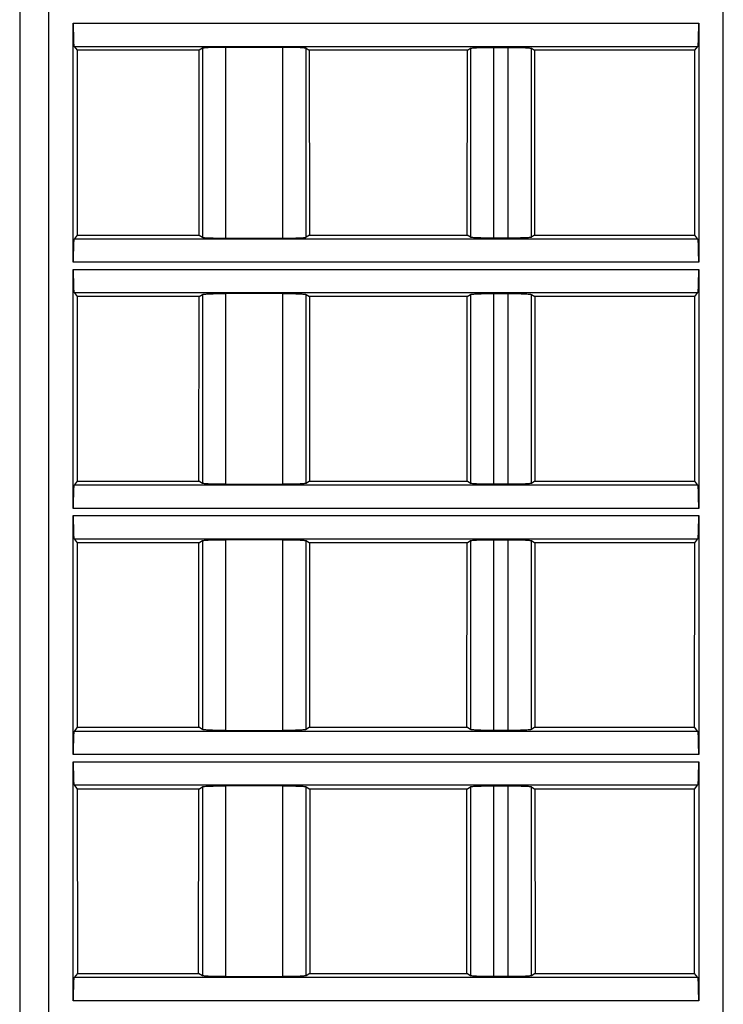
# Model space of a CAD drawing. Header units: millimetres. Extents: x 0 to 841, y 0 to 594.
# Tile 187 of 237: x 481 to 506, y 479 to 513. Entities that reach past the tile are written whole.
import ezdxf

# ---------------------------------------------------------------- set-up
doc = ezdxf.new("R2010")
doc.units = ezdxf.units.MM
doc.header["$LTSCALE"] = 46.255
doc.layers.get('0').update_dxf_attribs({"linetype": 'CONTINUOUS'})

msp = doc.modelspace()

# ---------------------------------------------------------------- linework, layer by layer
at = {"color": 7, "linetype": 'CONTINUOUS'}
for p, q in [((481.40941, 530.89595), (481.40941, 454.39595)), ((483.25925, 505.02097), (483.25925, 513.27094)), ((504.85957, 513.27094), (504.85957, 505.02097)), ((483.28597, 512.4717), (483.39198, 512.33916)), ((487.71817, 512.40712), (487.60931, 512.33916)), ((490.50261, 512.43961), (488.51622, 512.43961)), ((491.30066, 512.40712), (491.40951, 512.33916)), ((496.86931, 512.33916), (496.97817, 512.40712)), ((497.77622, 512.43961), (498.28261, 512.43961)), ((499.08066, 512.40712), (499.18951, 512.33916)), ((504.72684, 512.33916), (504.83285, 512.4717)), ((483.39198, 512.33916), (483.39393, 505.95518)), ((487.60931, 512.33916), (483.39198, 512.33916)), ((487.60542, 505.95518), (487.60931, 512.33916)), ((491.40951, 512.33916), (491.41341, 505.95518)), ((496.86931, 512.33916), (491.40951, 512.33916)), ((496.86542, 505.95518), (496.86931, 512.33916)), ((499.18951, 512.33916), (499.19341, 505.95518)), ((504.72684, 512.33916), (499.18951, 512.33916)), ((504.7249, 505.95518), (504.72684, 512.33916)), ((483.39393, 505.95518), (483.28597, 505.82021)), ((483.39393, 505.95518), (487.60542, 505.95518)), ((487.60542, 505.95518), (487.71817, 505.88479)), ((491.41341, 505.95518), (491.30066, 505.88479)), ((491.41341, 505.95518), (496.86542, 505.95518)), ((496.97817, 505.88479), (496.86542, 505.95518)), ((499.19341, 505.95518), (499.08066, 505.88479)), ((499.19341, 505.95518), (504.7249, 505.95518)), ((504.83285, 505.82021), (504.7249, 505.95518)), ((488.51622, 505.85229), (490.50261, 505.85229)), ((498.28261, 505.85229), (497.77622, 505.85229)), ((483.25925, 496.52097), (483.25925, 504.77094)), ((504.85957, 504.77094), (504.85957, 496.52097)), ((483.28597, 503.9717), (483.39457, 503.83592)), ((487.60413, 503.83592), (487.71817, 503.90712)), ((490.5026, 503.93961), (488.51619, 503.93961)), ((491.30066, 503.90712), (491.4147, 503.83592)), ((496.86413, 503.83592), (496.97817, 503.90712)), ((497.77622, 503.93961), (498.28261, 503.93961)), ((499.08066, 503.90712), (499.1947, 503.83592)), ((504.72425, 503.83592), (504.83285, 503.9717)), ((483.39457, 503.83592), (483.39652, 497.45842)), ((487.60413, 503.83592), (483.39457, 503.83592)), ((487.60023, 497.45842), (487.60413, 503.83592)), ((491.4147, 503.83592), (491.41859, 497.45842)), ((496.86413, 503.83592), (491.4147, 503.83592)), ((496.86023, 497.45842), (496.86413, 503.83592)), ((499.1947, 503.83592), (499.19859, 497.45842)), ((504.72425, 503.83592), (499.1947, 503.83592)), ((504.72231, 497.45842), (504.72425, 503.83592)), ((483.39652, 497.45842), (483.28597, 497.32021)), ((483.39652, 497.45842), (487.60023, 497.45842)), ((487.71817, 497.38479), (487.60023, 497.45842)), ((491.41859, 497.45842), (491.30066, 497.38479)), ((491.41859, 497.45842), (496.86023, 497.45842)), ((496.97817, 497.38479), (496.86023, 497.45842)), ((499.19859, 497.45842), (499.08066, 497.38479)), ((499.19859, 497.45842), (504.72231, 497.45842)), ((504.83285, 497.32021), (504.72231, 497.45842)), ((488.51623, 497.35229), (490.50263, 497.35229)), ((498.28261, 497.35229), (497.77622, 497.35229)), ((483.25925, 488.02097), (483.25925, 496.27094)), ((504.85957, 496.27094), (504.85957, 488.02097)), ((483.28597, 495.4717), (483.39717, 495.33268)), ((487.59894, 495.33268), (487.71817, 495.40712)), ((490.5026, 495.43961), (488.51619, 495.43961)), ((491.30066, 495.40712), (491.41989, 495.33268)), ((496.85894, 495.33268), (496.97817, 495.40712)), ((497.77622, 495.43961), (498.28261, 495.43961)), ((499.08066, 495.40712), (499.19989, 495.33268)), ((504.72166, 495.33268), (504.83285, 495.4717)), ((483.39717, 495.33268), (483.39911, 488.96166)), ((487.59894, 495.33268), (483.39717, 495.33268)), ((487.59505, 488.96166), (487.59894, 495.33268)), ((491.41989, 495.33268), (491.42378, 488.96166)), ((496.85894, 495.33268), (491.41989, 495.33268)), ((496.85505, 488.96166), (496.85894, 495.33268)), ((499.19989, 495.33268), (499.20378, 488.96166)), ((504.72166, 495.33268), (499.19989, 495.33268)), ((504.71972, 488.96166), (504.72166, 495.33268)), ((483.39911, 488.96166), (483.28597, 488.82021)), ((483.39911, 488.96166), (487.59505, 488.96166)), ((487.71817, 488.88479), (487.59505, 488.96166)), ((491.42378, 488.96166), (491.30066, 488.88479)), ((491.42378, 488.96166), (496.85505, 488.96166)), ((496.97817, 488.88479), (496.85505, 488.96166)), ((499.20378, 488.96166), (499.08066, 488.88479)), ((499.20378, 488.96166), (504.71972, 488.96166)), ((504.83285, 488.82021), (504.71972, 488.96166)), ((488.51623, 488.85229), (490.50263, 488.85229)), ((498.28261, 488.85229), (497.77622, 488.85229)), ((483.25925, 479.52097), (483.25925, 487.77094)), ((504.85957, 487.77094), (504.85957, 479.52097)), ((483.28597, 486.9717), (483.39976, 486.82944)), ((487.59375, 486.82944), (487.71817, 486.90712)), ((490.5026, 486.93961), (488.51619, 486.93961)), ((491.30066, 486.90712), (491.42508, 486.82944)), ((496.85375, 486.82944), (496.97817, 486.90712)), ((497.77622, 486.93961), (498.28261, 486.93961)), ((499.08066, 486.90712), (499.20508, 486.82944)), ((504.71907, 486.82944), (504.83285, 486.9717)), ((483.39976, 486.82944), (483.4017, 480.4649)), ((487.59375, 486.82944), (483.39976, 486.82944)), ((487.58986, 480.4649), (487.59375, 486.82944)), ((491.42508, 486.82944), (491.42896, 480.4649)), ((496.85375, 486.82944), (491.42508, 486.82944)), ((496.84986, 480.4649), (496.85375, 486.82944)), ((499.20508, 486.82944), (499.20896, 480.4649)), ((504.71907, 486.82944), (499.20508, 486.82944)), ((504.71713, 480.4649), (504.71907, 486.82944)), ((483.4017, 480.4649), (483.28597, 480.32021)), ((483.4017, 480.4649), (487.58986, 480.4649)), ((487.71817, 480.38479), (487.58986, 480.4649)), ((491.42896, 480.4649), (491.30066, 480.38479)), ((491.42896, 480.4649), (496.84986, 480.4649)), ((496.97817, 480.38479), (496.84986, 480.4649)), ((499.20896, 480.4649), (499.08066, 480.38479)), ((499.20896, 480.4649), (504.71713, 480.4649)), ((504.83285, 480.32021), (504.71713, 480.4649)), ((488.51623, 480.35229), (490.50263, 480.35229)), ((498.28261, 480.35229), (497.77622, 480.35229))]:
    msp.add_line(p, q, dxfattribs=at)
at = {"color": 9, "linetype": 'CONTINUOUS'}
for p, q in [((482.40941, 530.89595), (482.40941, 453.39835)), ((505.70941, 453.43235), (505.70941, 530.89595)), ((483.25925, 513.27094), (504.85957, 513.27094)), ((483.28597, 512.4717), (504.83285, 512.4717)), ((487.71817, 512.40712), (487.71817, 505.88479)), ((488.51622, 512.43961), (488.51622, 505.85229)), ((490.50261, 505.85229), (490.50261, 512.43961)), ((491.30066, 505.88479), (491.30066, 512.40712)), ((496.97817, 512.40712), (496.97817, 505.88479)), ((497.77622, 512.43961), (497.77622, 505.85229)), ((498.28261, 505.85229), (498.28261, 512.43961)), ((499.08066, 505.88479), (499.08066, 512.40712)), ((504.83285, 505.82021), (483.28597, 505.82021)), ((504.85957, 505.02097), (483.25925, 505.02097)), ((483.25925, 504.77094), (504.85957, 504.77094)), ((483.28597, 503.9717), (504.83285, 503.9717)), ((487.71817, 503.90712), (487.71817, 497.38479)), ((488.51622, 503.93961), (488.51622, 497.35229)), ((490.50261, 497.35229), (490.50261, 503.93961)), ((491.30066, 497.38479), (491.30066, 503.90712)), ((496.97817, 503.90712), (496.97817, 497.38479)), ((497.77622, 503.93961), (497.77622, 497.35229)), ((498.28261, 497.35229), (498.28261, 503.93961)), ((499.08066, 497.38479), (499.08066, 503.90712)), ((504.83285, 497.32021), (483.28597, 497.32021)), ((504.85957, 496.52097), (483.25925, 496.52097)), ((483.25925, 496.27094), (504.85957, 496.27094)), ((483.28597, 495.4717), (504.83285, 495.4717)), ((487.71817, 495.40712), (487.71817, 488.88479)), ((488.51622, 495.43961), (488.51622, 488.85229)), ((490.50261, 488.85229), (490.50261, 495.43961)), ((491.30066, 488.88479), (491.30066, 495.40712)), ((496.97817, 495.40712), (496.97817, 488.88479)), ((497.77622, 495.43961), (497.77622, 488.85229)), ((498.28261, 488.85229), (498.28261, 495.43961)), ((499.08066, 488.88479), (499.08066, 495.40712)), ((504.83285, 488.82021), (483.28597, 488.82021)), ((504.85957, 488.02097), (483.25925, 488.02097)), ((483.25925, 487.77094), (504.85957, 487.77094)), ((483.28597, 486.9717), (504.83285, 486.9717)), ((487.71817, 486.90712), (487.71817, 480.38479)), ((488.51622, 486.93961), (488.51622, 480.35229)), ((490.50261, 480.35229), (490.50261, 486.93961)), ((491.30066, 480.38479), (491.30066, 486.90712)), ((496.97817, 486.90712), (496.97817, 480.38479)), ((497.77622, 486.93961), (497.77622, 480.35229)), ((498.28261, 480.35229), (498.28261, 486.93961)), ((499.08066, 480.38479), (499.08066, 486.90712)), ((504.83285, 480.32021), (483.28597, 480.32021)), ((504.85957, 479.52097), (483.25925, 479.52097))]:
    msp.add_line(p, q, dxfattribs=at)
at = {"color": 7, "linetype": 'CONTINUOUS'}
for points, knots in [([(483.25925, 513.27094), (483.25925, 513.22035), (483.25991, 513.03593), (483.26254, 512.85149), (483.26701, 512.71773)], [0, 0, 0, 0, 0.27428543, 1, 1, 1, 1]), ([(504.85182, 512.71773), (504.85315, 512.75761), (504.85805, 512.94198), (504.85957, 513.12642), (504.85957, 513.27094)], [0, 0, 0, 0, 0.21636758, 1, 1, 1, 1]), ([(483.26701, 512.71773), (483.26812, 512.68452), (483.27078, 512.62627), (483.2738, 512.55031), (483.2806, 512.50316), (483.28144, 512.47737), (483.28597, 512.4717)], [0, 0, 0, 0, 0.4032766, 0.71110885, 0.911926, 1, 1, 1, 1]), ([(487.97062, 512.43023), (487.93742, 512.42888), (487.87867, 512.42589), (487.8021, 512.42133), (487.75192, 512.41457), (487.7253, 512.41157), (487.71817, 512.40712)], [0, 0, 0, 0, 0.39249193, 0.69638807, 0.9007093, 1, 1, 1, 1]), ([(488.51622, 512.43961), (488.46649, 512.43961), (488.2846, 512.43882), (488.10268, 512.43561), (487.97062, 512.43023)], [0, 0, 0, 0, 0.27339584, 1, 1, 1, 1]), ([(491.0482, 512.43023), (491.00866, 512.43184), (490.82685, 512.43775), (490.64493, 512.43961), (490.50261, 512.43961)], [0, 0, 0, 0, 0.2175915, 1, 1, 1, 1]), ([(491.30066, 512.40712), (491.29353, 512.41157), (491.2669, 512.41457), (491.21672, 512.42133), (491.14015, 512.42589), (491.08141, 512.42888), (491.0482, 512.43023)], [0, 0, 0, 0, 0.09929069, 0.30361191, 0.60750806, 1, 1, 1, 1]), ([(496.97817, 512.40712), (496.98531, 512.41158), (497.01195, 512.41456), (497.06214, 512.42133), (497.13869, 512.42589), (497.19742, 512.42888), (497.23061, 512.43023)], [0, 0, 0, 0, 0.09942633, 0.30382068, 0.60760815, 1, 1, 1, 1]), ([(497.23061, 512.43023), (497.27015, 512.43184), (497.45196, 512.43776), (497.63387, 512.43961), (497.77619, 512.43961)], [0, 0, 0, 0, 0.21756521, 1, 1, 1, 1]), ([(498.2826, 512.43961), (498.33233, 512.43961), (498.51423, 512.43882), (498.69615, 512.43561), (498.82821, 512.43023)], [0, 0, 0, 0, 0.27341699, 1, 1, 1, 1]), ([(498.82821, 512.43023), (498.8614, 512.42888), (498.92013, 512.42589), (498.99669, 512.42133), (499.04688, 512.41456), (499.07352, 512.41158), (499.08066, 512.40712)], [0, 0, 0, 0, 0.39241274, 0.69620943, 0.90058912, 1, 1, 1, 1]), ([(504.83285, 512.4717), (504.83739, 512.47737), (504.83823, 512.50316), (504.84503, 512.55031), (504.84804, 512.62627), (504.85071, 512.68452), (504.85182, 512.71773)], [0, 0, 0, 0, 0.088074, 0.28889114, 0.59672339, 1, 1, 1, 1]), ([(483.28597, 505.82021), (483.28144, 505.81454), (483.2806, 505.78874), (483.2738, 505.74159), (483.27078, 505.66563), (483.26812, 505.60738), (483.26701, 505.57418)], [0, 0, 0, 0, 0.088074, 0.28889114, 0.59672339, 1, 1, 1, 1]), ([(487.71817, 505.88479), (487.7253, 505.88033), (487.75192, 505.87733), (487.8021, 505.87058), (487.87867, 505.86601), (487.93742, 505.86303), (487.97062, 505.86168)], [0, 0, 0, 0, 0.09929069, 0.30361191, 0.60750806, 1, 1, 1, 1]), ([(487.97062, 505.86168), (488.01017, 505.86007), (488.19198, 505.85415), (488.3739, 505.85229), (488.51622, 505.85229)], [0, 0, 0, 0, 0.2175915, 1, 1, 1, 1]), ([(490.50261, 505.85229), (490.55234, 505.85229), (490.73423, 505.85309), (490.91615, 505.8563), (491.0482, 505.86168)], [0, 0, 0, 0, 0.27339584, 1, 1, 1, 1]), ([(491.0482, 505.86168), (491.08141, 505.86303), (491.14015, 505.86601), (491.21672, 505.87058), (491.2669, 505.87733), (491.29353, 505.88033), (491.30066, 505.88479)], [0, 0, 0, 0, 0.39249193, 0.69638807, 0.9007093, 1, 1, 1, 1]), ([(497.23062, 505.86168), (497.19742, 505.86303), (497.13869, 505.86602), (497.06213, 505.87058), (497.01195, 505.87734), (496.98531, 505.88033), (496.97817, 505.88479)], [0, 0, 0, 0, 0.39241264, 0.69620929, 0.90058904, 1, 1, 1, 1]), ([(497.77623, 505.85229), (497.72649, 505.85229), (497.54459, 505.85308), (497.36267, 505.8563), (497.23062, 505.86168)], [0, 0, 0, 0, 0.27341699, 1, 1, 1, 1]), ([(498.82821, 505.86168), (498.78867, 505.86007), (498.60687, 505.85415), (498.42495, 505.85229), (498.28263, 505.85229)], [0, 0, 0, 0, 0.21756522, 1, 1, 1, 1]), ([(499.08066, 505.88478), (499.07352, 505.88033), (499.04687, 505.87734), (498.99669, 505.87058), (498.92013, 505.86602), (498.86141, 505.86303), (498.82821, 505.86168)], [0, 0, 0, 0, 0.0994263, 0.30382062, 0.60760811, 1, 1, 1, 1]), ([(504.85182, 505.57418), (504.85071, 505.60738), (504.84804, 505.66563), (504.84503, 505.74159), (504.83823, 505.78874), (504.83739, 505.81454), (504.83285, 505.82021)], [0, 0, 0, 0, 0.4032766, 0.71110885, 0.911926, 1, 1, 1, 1]), ([(483.26701, 505.57418), (483.26568, 505.5343), (483.26077, 505.34993), (483.25925, 505.16549), (483.25925, 505.02097)], [0, 0, 0, 0, 0.21636758, 1, 1, 1, 1]), ([(504.85957, 505.02097), (504.85957, 505.07155), (504.85891, 505.25598), (504.85629, 505.44041), (504.85182, 505.57418)], [0, 0, 0, 0, 0.27428543, 1, 1, 1, 1]), ([(483.25925, 504.77094), (483.25925, 504.72035), (483.25991, 504.53593), (483.26254, 504.35149), (483.26701, 504.21773)], [0, 0, 0, 0, 0.27428543, 1, 1, 1, 1]), ([(504.85182, 504.21773), (504.85315, 504.25761), (504.85805, 504.44198), (504.85957, 504.62642), (504.85957, 504.77094)], [0, 0, 0, 0, 0.21636758, 1, 1, 1, 1]), ([(483.26701, 504.21773), (483.26812, 504.18452), (483.27078, 504.12627), (483.2738, 504.05031), (483.2806, 504.00316), (483.28144, 503.97737), (483.28597, 503.9717)], [0, 0, 0, 0, 0.4032766, 0.71110885, 0.911926, 1, 1, 1, 1]), ([(487.71817, 503.90712), (487.72531, 503.91158), (487.75195, 503.91456), (487.80214, 503.92133), (487.87869, 503.92589), (487.93742, 503.92888), (487.97061, 503.93023)], [0, 0, 0, 0, 0.09942633, 0.30382068, 0.60760815, 1, 1, 1, 1]), ([(487.97061, 503.93023), (488.01015, 503.93184), (488.19196, 503.93776), (488.37387, 503.93961), (488.51619, 503.93961)], [0, 0, 0, 0, 0.21756521, 1, 1, 1, 1]), ([(490.5026, 503.93961), (490.55233, 503.93961), (490.73423, 503.93882), (490.91615, 503.93561), (491.04821, 503.93023)], [0, 0, 0, 0, 0.27341699, 1, 1, 1, 1]), ([(491.04821, 503.93023), (491.0814, 503.92888), (491.14013, 503.92589), (491.21669, 503.92133), (491.26688, 503.91456), (491.29352, 503.91158), (491.30066, 503.90712)], [0, 0, 0, 0, 0.39241274, 0.69620943, 0.90058912, 1, 1, 1, 1]), ([(496.97817, 503.90712), (496.98531, 503.91158), (497.01195, 503.91456), (497.06214, 503.92133), (497.13869, 503.92589), (497.19742, 503.92888), (497.23061, 503.93023)], [0, 0, 0, 0, 0.09942633, 0.30382068, 0.60760815, 1, 1, 1, 1]), ([(497.23061, 503.93023), (497.27015, 503.93184), (497.45196, 503.93776), (497.63387, 503.93961), (497.77619, 503.93961)], [0, 0, 0, 0, 0.21756521, 1, 1, 1, 1]), ([(498.2826, 503.93961), (498.33233, 503.93961), (498.51423, 503.93882), (498.69615, 503.93561), (498.82821, 503.93023)], [0, 0, 0, 0, 0.27341699, 1, 1, 1, 1]), ([(498.82821, 503.93023), (498.8614, 503.92888), (498.92013, 503.92589), (498.99669, 503.92133), (499.04688, 503.91456), (499.07352, 503.91158), (499.08066, 503.90712)], [0, 0, 0, 0, 0.39241274, 0.69620943, 0.90058912, 1, 1, 1, 1]), ([(504.83285, 503.9717), (504.83739, 503.97737), (504.83823, 504.00316), (504.84503, 504.05031), (504.84804, 504.12627), (504.85071, 504.18452), (504.85182, 504.21773)], [0, 0, 0, 0, 0.088074, 0.28889114, 0.59672339, 1, 1, 1, 1]), ([(483.28597, 497.32021), (483.28144, 497.31454), (483.2806, 497.28874), (483.2738, 497.24159), (483.27078, 497.16563), (483.26812, 497.10738), (483.26701, 497.07418)], [0, 0, 0, 0, 0.088074, 0.28889114, 0.59672339, 1, 1, 1, 1]), ([(487.97062, 497.36168), (487.93742, 497.36303), (487.87869, 497.36602), (487.80213, 497.37058), (487.75195, 497.37734), (487.72531, 497.38033), (487.71817, 497.38479)], [0, 0, 0, 0, 0.39241264, 0.69620929, 0.90058904, 1, 1, 1, 1]), ([(488.51623, 497.35229), (488.46649, 497.35229), (488.28459, 497.35308), (488.10267, 497.3563), (487.97062, 497.36168)], [0, 0, 0, 0, 0.27341699, 1, 1, 1, 1]), ([(491.04821, 497.36168), (491.00867, 497.36007), (490.82687, 497.35415), (490.64495, 497.35229), (490.50263, 497.35229)], [0, 0, 0, 0, 0.21756522, 1, 1, 1, 1]), ([(491.30066, 497.38478), (491.29352, 497.38033), (491.26687, 497.37734), (491.21669, 497.37058), (491.14013, 497.36602), (491.08141, 497.36303), (491.04821, 497.36168)], [0, 0, 0, 0, 0.0994263, 0.30382062, 0.60760811, 1, 1, 1, 1]), ([(497.23062, 497.36168), (497.19742, 497.36303), (497.13869, 497.36602), (497.06213, 497.37058), (497.01195, 497.37734), (496.98531, 497.38033), (496.97817, 497.38479)], [0, 0, 0, 0, 0.39241264, 0.69620929, 0.90058904, 1, 1, 1, 1]), ([(497.77623, 497.35229), (497.72649, 497.35229), (497.54459, 497.35308), (497.36267, 497.3563), (497.23062, 497.36168)], [0, 0, 0, 0, 0.27341699, 1, 1, 1, 1]), ([(498.82821, 497.36168), (498.78867, 497.36007), (498.60687, 497.35415), (498.42495, 497.35229), (498.28263, 497.35229)], [0, 0, 0, 0, 0.21756522, 1, 1, 1, 1]), ([(499.08066, 497.38478), (499.07352, 497.38033), (499.04687, 497.37734), (498.99669, 497.37058), (498.92013, 497.36602), (498.86141, 497.36303), (498.82821, 497.36168)], [0, 0, 0, 0, 0.0994263, 0.30382062, 0.60760811, 1, 1, 1, 1]), ([(504.85182, 497.07418), (504.85071, 497.10738), (504.84804, 497.16563), (504.84503, 497.24159), (504.83823, 497.28874), (504.83739, 497.31454), (504.83285, 497.32021)], [0, 0, 0, 0, 0.4032766, 0.71110885, 0.911926, 1, 1, 1, 1]), ([(483.26701, 497.07418), (483.26568, 497.0343), (483.26077, 496.84993), (483.25925, 496.66549), (483.25925, 496.52097)], [0, 0, 0, 0, 0.21636758, 1, 1, 1, 1]), ([(504.85957, 496.52097), (504.85957, 496.57155), (504.85891, 496.75598), (504.85629, 496.94041), (504.85182, 497.07418)], [0, 0, 0, 0, 0.27428543, 1, 1, 1, 1]), ([(483.25925, 496.27094), (483.25925, 496.22035), (483.25991, 496.03593), (483.26254, 495.85149), (483.26701, 495.71773)], [0, 0, 0, 0, 0.27428543, 1, 1, 1, 1]), ([(504.85182, 495.71773), (504.85315, 495.75761), (504.85805, 495.94198), (504.85957, 496.12642), (504.85957, 496.27094)], [0, 0, 0, 0, 0.21636758, 1, 1, 1, 1]), ([(483.26701, 495.71773), (483.26812, 495.68452), (483.27078, 495.62627), (483.2738, 495.55031), (483.2806, 495.50316), (483.28144, 495.47737), (483.28597, 495.4717)], [0, 0, 0, 0, 0.4032766, 0.71110885, 0.911926, 1, 1, 1, 1]), ([(487.71817, 495.40712), (487.72531, 495.41158), (487.75195, 495.41456), (487.80214, 495.42133), (487.87869, 495.42589), (487.93742, 495.42888), (487.97061, 495.43023)], [0, 0, 0, 0, 0.09942633, 0.30382068, 0.60760815, 1, 1, 1, 1]), ([(487.97061, 495.43023), (488.01015, 495.43184), (488.19196, 495.43776), (488.37387, 495.43961), (488.51619, 495.43961)], [0, 0, 0, 0, 0.21756521, 1, 1, 1, 1]), ([(490.5026, 495.43961), (490.55233, 495.43961), (490.73423, 495.43882), (490.91615, 495.43561), (491.04821, 495.43023)], [0, 0, 0, 0, 0.27341699, 1, 1, 1, 1]), ([(491.04821, 495.43023), (491.0814, 495.42888), (491.14013, 495.42589), (491.21669, 495.42133), (491.26688, 495.41456), (491.29352, 495.41158), (491.30066, 495.40712)], [0, 0, 0, 0, 0.39241274, 0.69620943, 0.90058912, 1, 1, 1, 1]), ([(496.97817, 495.40712), (496.98531, 495.41158), (497.01195, 495.41456), (497.06214, 495.42133), (497.13869, 495.42589), (497.19742, 495.42888), (497.23061, 495.43023)], [0, 0, 0, 0, 0.09942633, 0.30382068, 0.60760815, 1, 1, 1, 1]), ([(497.23061, 495.43023), (497.27015, 495.43184), (497.45196, 495.43776), (497.63387, 495.43961), (497.77619, 495.43961)], [0, 0, 0, 0, 0.21756521, 1, 1, 1, 1]), ([(498.2826, 495.43961), (498.33233, 495.43961), (498.51423, 495.43882), (498.69615, 495.43561), (498.82821, 495.43023)], [0, 0, 0, 0, 0.27341699, 1, 1, 1, 1]), ([(498.82821, 495.43023), (498.8614, 495.42888), (498.92013, 495.42589), (498.99669, 495.42133), (499.04688, 495.41456), (499.07352, 495.41158), (499.08066, 495.40712)], [0, 0, 0, 0, 0.39241274, 0.69620943, 0.90058912, 1, 1, 1, 1]), ([(504.83285, 495.4717), (504.83739, 495.47737), (504.83823, 495.50316), (504.84503, 495.55031), (504.84804, 495.62627), (504.85071, 495.68452), (504.85182, 495.71773)], [0, 0, 0, 0, 0.088074, 0.28889114, 0.59672339, 1, 1, 1, 1]), ([(483.28597, 488.82021), (483.28144, 488.81454), (483.2806, 488.78874), (483.2738, 488.74159), (483.27078, 488.66563), (483.26812, 488.60738), (483.26701, 488.57418)], [0, 0, 0, 0, 0.088074, 0.28889114, 0.59672339, 1, 1, 1, 1]), ([(487.97062, 488.86168), (487.93742, 488.86303), (487.87869, 488.86602), (487.80213, 488.87058), (487.75195, 488.87734), (487.72531, 488.88033), (487.71817, 488.88479)], [0, 0, 0, 0, 0.39241264, 0.69620929, 0.90058904, 1, 1, 1, 1]), ([(488.51623, 488.85229), (488.46649, 488.85229), (488.28459, 488.85308), (488.10267, 488.8563), (487.97062, 488.86168)], [0, 0, 0, 0, 0.27341699, 1, 1, 1, 1]), ([(491.04821, 488.86168), (491.00867, 488.86007), (490.82687, 488.85415), (490.64495, 488.85229), (490.50263, 488.85229)], [0, 0, 0, 0, 0.21756522, 1, 1, 1, 1]), ([(491.30066, 488.88478), (491.29352, 488.88033), (491.26687, 488.87734), (491.21669, 488.87058), (491.14013, 488.86602), (491.08141, 488.86303), (491.04821, 488.86168)], [0, 0, 0, 0, 0.0994263, 0.30382062, 0.60760811, 1, 1, 1, 1]), ([(497.23062, 488.86168), (497.19742, 488.86303), (497.13869, 488.86602), (497.06213, 488.87058), (497.01195, 488.87734), (496.98531, 488.88033), (496.97817, 488.88479)], [0, 0, 0, 0, 0.39241264, 0.69620929, 0.90058904, 1, 1, 1, 1]), ([(497.77623, 488.85229), (497.72649, 488.85229), (497.54459, 488.85308), (497.36267, 488.8563), (497.23062, 488.86168)], [0, 0, 0, 0, 0.27341699, 1, 1, 1, 1]), ([(498.82821, 488.86168), (498.78867, 488.86007), (498.60687, 488.85415), (498.42495, 488.85229), (498.28263, 488.85229)], [0, 0, 0, 0, 0.21756522, 1, 1, 1, 1]), ([(499.08066, 488.88478), (499.07352, 488.88033), (499.04687, 488.87734), (498.99669, 488.87058), (498.92013, 488.86602), (498.86141, 488.86303), (498.82821, 488.86168)], [0, 0, 0, 0, 0.0994263, 0.30382062, 0.60760811, 1, 1, 1, 1]), ([(504.85182, 488.57418), (504.85071, 488.60738), (504.84804, 488.66563), (504.84503, 488.74159), (504.83823, 488.78874), (504.83739, 488.81454), (504.83285, 488.82021)], [0, 0, 0, 0, 0.4032766, 0.71110885, 0.911926, 1, 1, 1, 1]), ([(483.26701, 488.57418), (483.26568, 488.5343), (483.26077, 488.34993), (483.25925, 488.16549), (483.25925, 488.02097)], [0, 0, 0, 0, 0.21636758, 1, 1, 1, 1]), ([(504.85957, 488.02097), (504.85957, 488.07155), (504.85891, 488.25598), (504.85629, 488.44041), (504.85182, 488.57418)], [0, 0, 0, 0, 0.27428543, 1, 1, 1, 1]), ([(483.25925, 487.77094), (483.25925, 487.72035), (483.25991, 487.53593), (483.26254, 487.35149), (483.26701, 487.21773)], [0, 0, 0, 0, 0.27428543, 1, 1, 1, 1]), ([(504.85182, 487.21773), (504.85315, 487.25761), (504.85805, 487.44198), (504.85957, 487.62642), (504.85957, 487.77094)], [0, 0, 0, 0, 0.21636758, 1, 1, 1, 1]), ([(483.26701, 487.21773), (483.26812, 487.18452), (483.27078, 487.12627), (483.2738, 487.05031), (483.2806, 487.00316), (483.28144, 486.97737), (483.28597, 486.9717)], [0, 0, 0, 0, 0.4032766, 0.71110885, 0.911926, 1, 1, 1, 1]), ([(487.71817, 486.90712), (487.72531, 486.91158), (487.75195, 486.91456), (487.80214, 486.92133), (487.87869, 486.92589), (487.93742, 486.92888), (487.97061, 486.93023)], [0, 0, 0, 0, 0.09942633, 0.30382068, 0.60760815, 1, 1, 1, 1]), ([(487.97061, 486.93023), (488.01015, 486.93184), (488.19196, 486.93776), (488.37387, 486.93961), (488.51619, 486.93961)], [0, 0, 0, 0, 0.21756521, 1, 1, 1, 1]), ([(490.5026, 486.93961), (490.55233, 486.93961), (490.73423, 486.93882), (490.91615, 486.93561), (491.04821, 486.93023)], [0, 0, 0, 0, 0.27341699, 1, 1, 1, 1]), ([(491.04821, 486.93023), (491.0814, 486.92888), (491.14013, 486.92589), (491.21669, 486.92133), (491.26688, 486.91456), (491.29352, 486.91158), (491.30066, 486.90712)], [0, 0, 0, 0, 0.39241274, 0.69620943, 0.90058912, 1, 1, 1, 1]), ([(496.97817, 486.90712), (496.98531, 486.91158), (497.01195, 486.91456), (497.06214, 486.92133), (497.13869, 486.92589), (497.19742, 486.92888), (497.23061, 486.93023)], [0, 0, 0, 0, 0.09942633, 0.30382068, 0.60760815, 1, 1, 1, 1]), ([(497.23061, 486.93023), (497.27015, 486.93184), (497.45196, 486.93776), (497.63387, 486.93961), (497.77619, 486.93961)], [0, 0, 0, 0, 0.21756521, 1, 1, 1, 1]), ([(498.2826, 486.93961), (498.33233, 486.93961), (498.51423, 486.93882), (498.69615, 486.93561), (498.82821, 486.93023)], [0, 0, 0, 0, 0.27341699, 1, 1, 1, 1]), ([(498.82821, 486.93023), (498.8614, 486.92888), (498.92013, 486.92589), (498.99669, 486.92133), (499.04688, 486.91456), (499.07352, 486.91158), (499.08066, 486.90712)], [0, 0, 0, 0, 0.39241274, 0.69620943, 0.90058912, 1, 1, 1, 1]), ([(504.83285, 486.9717), (504.83739, 486.97737), (504.83823, 487.00316), (504.84503, 487.05031), (504.84804, 487.12627), (504.85071, 487.18452), (504.85182, 487.21773)], [0, 0, 0, 0, 0.088074, 0.28889114, 0.59672339, 1, 1, 1, 1]), ([(483.28597, 480.32021), (483.28144, 480.31454), (483.2806, 480.28874), (483.2738, 480.24159), (483.27078, 480.16563), (483.26812, 480.10738), (483.26701, 480.07418)], [0, 0, 0, 0, 0.088074, 0.28889114, 0.59672339, 1, 1, 1, 1]), ([(487.97062, 480.36168), (487.93742, 480.36303), (487.87869, 480.36602), (487.80213, 480.37058), (487.75195, 480.37734), (487.72531, 480.38033), (487.71817, 480.38479)], [0, 0, 0, 0, 0.39241264, 0.69620929, 0.90058904, 1, 1, 1, 1]), ([(488.51623, 480.35229), (488.46649, 480.35229), (488.28459, 480.35308), (488.10267, 480.3563), (487.97062, 480.36168)], [0, 0, 0, 0, 0.27341699, 1, 1, 1, 1]), ([(491.04821, 480.36168), (491.00867, 480.36007), (490.82687, 480.35415), (490.64495, 480.35229), (490.50263, 480.35229)], [0, 0, 0, 0, 0.21756522, 1, 1, 1, 1]), ([(491.30066, 480.38478), (491.29352, 480.38033), (491.26687, 480.37734), (491.21669, 480.37058), (491.14013, 480.36602), (491.08141, 480.36303), (491.04821, 480.36168)], [0, 0, 0, 0, 0.0994263, 0.30382062, 0.60760811, 1, 1, 1, 1]), ([(497.23062, 480.36168), (497.19742, 480.36303), (497.13869, 480.36602), (497.06213, 480.37058), (497.01195, 480.37734), (496.98531, 480.38033), (496.97817, 480.38479)], [0, 0, 0, 0, 0.39241264, 0.69620929, 0.90058904, 1, 1, 1, 1]), ([(497.77623, 480.35229), (497.72649, 480.35229), (497.54459, 480.35308), (497.36267, 480.3563), (497.23062, 480.36168)], [0, 0, 0, 0, 0.27341699, 1, 1, 1, 1]), ([(498.82821, 480.36168), (498.78867, 480.36007), (498.60687, 480.35415), (498.42495, 480.35229), (498.28263, 480.35229)], [0, 0, 0, 0, 0.21756522, 1, 1, 1, 1]), ([(499.08066, 480.38478), (499.07352, 480.38033), (499.04687, 480.37734), (498.99669, 480.37058), (498.92013, 480.36602), (498.86141, 480.36303), (498.82821, 480.36168)], [0, 0, 0, 0, 0.0994263, 0.30382062, 0.60760811, 1, 1, 1, 1]), ([(504.85182, 480.07418), (504.85071, 480.10738), (504.84804, 480.16563), (504.84503, 480.24159), (504.83823, 480.28874), (504.83739, 480.31454), (504.83285, 480.32021)], [0, 0, 0, 0, 0.4032766, 0.71110885, 0.911926, 1, 1, 1, 1]), ([(483.26701, 480.07418), (483.26568, 480.0343), (483.26077, 479.84993), (483.25925, 479.66549), (483.25925, 479.52097)], [0, 0, 0, 0, 0.21636758, 1, 1, 1, 1]), ([(504.85957, 479.52097), (504.85957, 479.57155), (504.85891, 479.75598), (504.85629, 479.94041), (504.85182, 480.07418)], [0, 0, 0, 0, 0.27428543, 1, 1, 1, 1])]:
    msp.add_open_spline(points, degree=3, knots=knots, dxfattribs=at)

doc.saveas('drawing.dxf')
